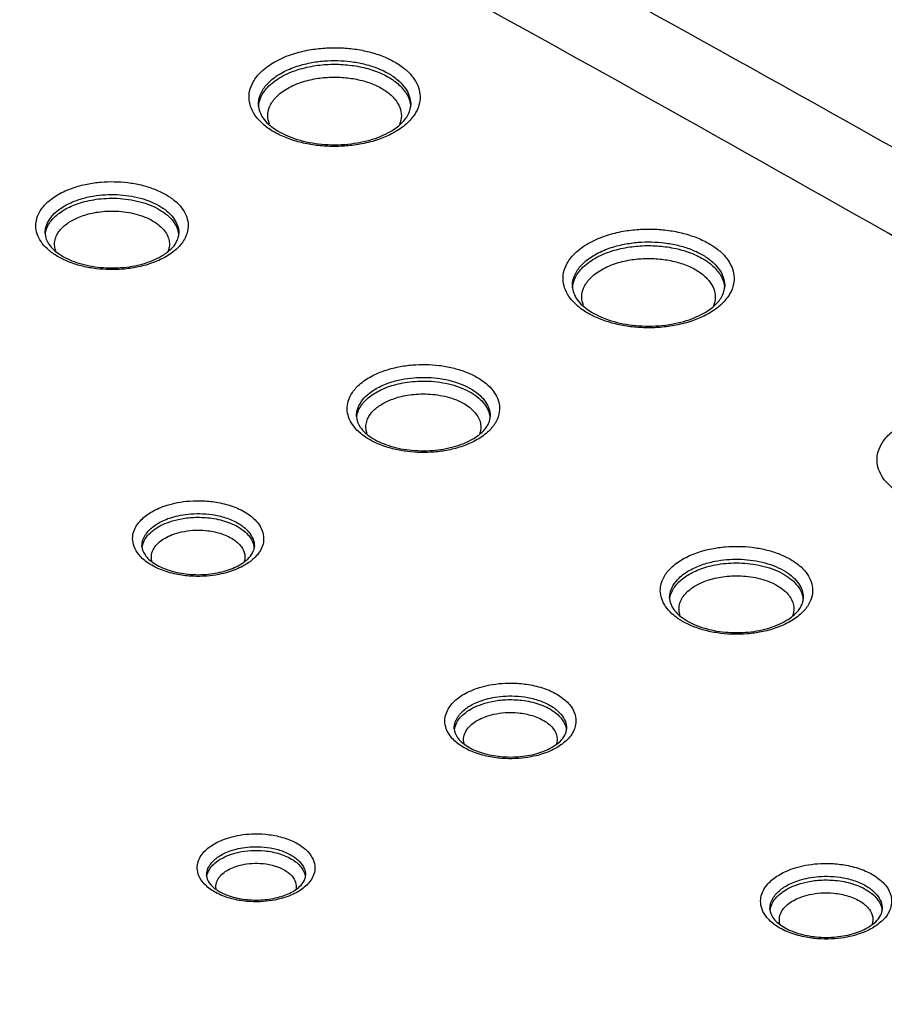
# Model space of a CAD drawing. Header units: inches. Extents: x 0 to 34, y 0 to 22.
# Tile 29 of 60: x 7.818 to 8.143, y 14.708 to 15.077. Entities that reach past the tile are written whole.
import ezdxf

# ---------------------------------------------------------------- set-up
doc = ezdxf.new("R2010")
doc.units = ezdxf.units.IN
doc.header["$LTSCALE"] = 1.87
doc.header["$MEASUREMENT"] = 0
doc.layers.get('0').update_dxf_attribs({"linetype": 'CONTINUOUS'})

msp = doc.modelspace()

# ---------------------------------------------------------------- linework, layer by layer
at = {"color": 7, "linetype": 'CONTINUOUS'}
for p, q in [((7.96513, 15.04528), (7.96513, 15.04526)), ((7.87808, 14.99706), (7.87808, 14.99704)), ((8.08298, 14.97723), (8.08298, 14.97721)), ((7.99496, 14.92845), (7.99496, 14.92843)), ((7.86425, 14.87966), (7.86425, 14.87966)), ((8.11248, 14.86021), (8.11248, 14.8602)), ((7.98145, 14.81124), (7.98145, 14.81124)), ((7.88849, 14.75614), (7.88849, 14.75616)), ((8.09996, 14.74357), (8.09996, 14.74357))]:
    msp.add_line(p, q, dxfattribs=at)
for points, knots in [([(7.51015, 15.36726), (7.64166, 15.30134), (7.90115, 15.16665), (8.1942, 15.00341), (8.35683, 14.90851), (8.39394, 14.88663)], [0, 0, 0, 0, 0.438607, 0.871562, 1, 1, 1, 1]), ([(8.94826, 14.50318), (8.83244, 14.58022), (8.59605, 14.73189), (8.23118, 14.94999), (7.85322, 15.16052), (7.595, 15.29453), (7.46388, 15.36024)], [0, 0, 0, 0, 0.243332, 0.491185, 0.743451, 1, 1, 1, 1]), ([(7.91385, 15.06137), (7.9158, 15.0625), (7.91987, 15.06429), (7.92607, 15.06591), (7.93203, 15.06672), (7.93774, 15.06688), (7.94337, 15.06648), (7.94892, 15.06548), (7.95421, 15.06387), (7.95896, 15.06169), (7.96291, 15.05902), (7.96591, 15.056), (7.96785, 15.05277), (7.96875, 15.04942), (7.96857, 15.0459), (7.96709, 15.04215), (7.96526, 15.0399), (7.9641, 15.03877)], [0, 0, 0, 0, 0.090245, 0.17714, 0.25632, 0.331187, 0.406028, 0.482315, 0.557099, 0.627432, 0.69124, 0.747566, 0.796717, 0.8408, 0.884909, 0.935578, 1, 1, 1, 1]), ([(7.91012, 15.03776), (7.90905, 15.03866), (7.90718, 15.04054), (7.90524, 15.04377), (7.90434, 15.04713), (7.90452, 15.05064), (7.90599, 15.05439), (7.90913, 15.05823), (7.91211, 15.06036), (7.91385, 15.06137)], [0, 0, 0, 0, 0.144524, 0.27064, 0.38375, 0.496926, 0.626938, 0.792234, 1, 1, 1, 1]), ([(7.91633, 15.05714), (7.91806, 15.05814), (7.92169, 15.05973), (7.92721, 15.06118), (7.93252, 15.0619), (7.93761, 15.06204), (7.94262, 15.06168), (7.94757, 15.0608), (7.95228, 15.05936), (7.95651, 15.05742), (7.96004, 15.05504), (7.9627, 15.05235), (7.96444, 15.04948), (7.96508, 15.04706), (7.96514, 15.04568), (7.96513, 15.04528)], [0, 0, 0, 0, 0.105105, 0.206282, 0.298475, 0.385656, 0.472816, 0.561669, 0.648774, 0.730694, 0.805015, 0.870621, 0.927868, 0.979207, 1, 1, 1, 1]), ([(7.91635, 15.05576), (7.9184, 15.05694), (7.92272, 15.05874), (7.92932, 15.06021), (7.93579, 15.06072), (7.9421, 15.06041), (7.94824, 15.0593), (7.95391, 15.05738), (7.95872, 15.05473), (7.96235, 15.0515), (7.96439, 15.04823), (7.96493, 15.04607), (7.96504, 15.04523)], [0, 0, 0, 0, 0.127451, 0.248972, 0.36284, 0.475216, 0.588227, 0.696951, 0.795892, 0.881936, 0.955043, 1, 1, 1, 1]), ([(8.4779, 14.23203), (8.37183, 14.27899), (8.16383, 14.37606), (7.86183, 14.5328), (7.57426, 14.6986), (7.30233, 14.8728), (7.12947, 14.99594), (7.04601, 15.05879)], [0, 0, 0, 0, 0.210022, 0.415482, 0.615893, 0.810844, 1, 1, 1, 1]), ([(7.90796, 15.04526), (7.90794, 15.04597), (7.90811, 15.04782), (7.90932, 15.05091), (7.91211, 15.05434), (7.91477, 15.05624), (7.91633, 15.05714)], [0, 0, 0, 0, 0.140491, 0.362524, 0.644867, 1, 1, 1, 1]), ([(7.90874, 15.04788), (7.90935, 15.04937), (7.9115, 15.05247), (7.91453, 15.05471), (7.91635, 15.05576)], [0, 0, 0, 0, 0.431996, 1, 1, 1, 1]), ([(7.91882, 15.05152), (7.92063, 15.05256), (7.92441, 15.05414), (7.93021, 15.05543), (7.93589, 15.05587), (7.94143, 15.0556), (7.94681, 15.05463), (7.95179, 15.05294), (7.95601, 15.05061), (7.95919, 15.04778), (7.96058, 15.04554), (7.96101, 15.04442)], [0, 0, 0, 0, 0.133463, 0.260707, 0.379971, 0.497695, 0.616057, 0.729883, 0.833437, 0.923479, 1, 1, 1, 1]), ([(7.91208, 15.03816), (7.91169, 15.03917), (7.91126, 15.04137), (7.91204, 15.04499), (7.91351, 15.04711), (7.91447, 15.04814)], [0, 0, 0, 0, 0.297368, 0.609768, 1, 1, 1, 1]), ([(6.98169, 15.0456), (7.0689, 14.97911), (7.24987, 14.84891), (7.53528, 14.66521), (7.81837, 14.50201), (8.00767, 14.40319), (8.09447, 14.35984)], [0, 0, 0, 0, 0.251347, 0.510697, 0.777633, 1, 1, 1, 1]), ([(7.96101, 15.04442), (7.9614, 15.04341), (7.96183, 15.04121), (7.96136, 15.039), (7.96093, 15.03796)], [0, 0, 0, 0, 0.487675, 1, 1, 1, 1]), ([(6.97612, 15.03765), (7.0634, 14.97109), (7.24454, 14.84078), (7.5302, 14.65692), (7.83308, 14.4823), (8.14808, 14.31964), (8.36399, 14.21969), (8.47221, 14.17219)], [0, 0, 0, 0, 0.190091, 0.38623, 0.588105, 0.79532, 1, 1, 1, 1]), ([(7.90965, 15.0405), (7.91085, 15.03873), (7.91454, 15.0356), (7.92175, 15.0323), (7.93066, 15.03042), (7.94028, 15.03022), (7.9467, 15.03129), (7.94976, 15.03216)], [0, 0, 0, 0, 0.146679, 0.332079, 0.548511, 0.778193, 1, 1, 1, 1]), ([(7.95309, 15.03239), (7.95104, 15.03168), (7.94702, 15.03063), (7.94106, 15.02983), (7.93535, 15.02966), (7.92972, 15.03007), (7.92417, 15.03106), (7.91888, 15.03267), (7.91413, 15.03486), (7.91134, 15.03673), (7.91012, 15.03776)], [0, 0, 0, 0, 0.144585, 0.276333, 0.400905, 0.525433, 0.652368, 0.776803, 0.893829, 1, 1, 1, 1]), ([(6.97611, 15.03639), (7.06336, 14.96985), (7.24448, 14.83956), (7.53015, 14.65569), (7.83307, 14.48105), (8.14794, 14.31846), (8.36368, 14.21857), (8.47173, 14.17115)], [0, 0, 0, 0, 0.190084, 0.3863, 0.588284, 0.795583, 1, 1, 1, 1]), ([(8.46812, 14.16334), (8.37486, 14.20425), (8.19158, 14.28841), (7.9242, 14.42301), (7.66761, 14.56446), (7.42235, 14.71248), (7.18892, 14.86674), (7.03966, 14.97488), (6.96722, 15.02994)], [0, 0, 0, 0, 0.175885, 0.348227, 0.516895, 0.681792, 0.842845, 1, 1, 1, 1]), ([(8.0989, 14.36839), (8.01156, 14.41209), (7.82651, 14.50888), (7.5519, 14.66722), (7.27889, 14.84211), (7.10534, 14.96574), (7.02155, 15.02884)], [0, 0, 0, 0, 0.23154, 0.495022, 0.751325, 1, 1, 1, 1]), ([(7.83278, 15.0117), (7.83449, 15.01269), (7.83806, 15.01427), (7.84351, 15.01572), (7.84878, 15.01645), (7.85388, 15.01661), (7.85893, 15.01627), (7.86392, 15.01539), (7.86867, 15.01395), (7.87293, 15.012), (7.87647, 15.00962), (7.87916, 15.00692), (7.8809, 15.00402), (7.88169, 15.00101), (7.88152, 14.99788), (7.88073, 14.99589), (7.88017, 14.99491)], [0, 0, 0, 0, 0.095112, 0.186466, 0.270496, 0.35078, 0.431461, 0.51361, 0.594019, 0.669566, 0.738078, 0.798563, 0.851384, 0.898759, 0.946027, 1, 1, 1, 1]), ([(7.83299, 14.98824), (7.83175, 14.98894), (7.82952, 14.99044), (7.82683, 14.99314), (7.82509, 14.99604), (7.8243, 14.99905), (7.82447, 15.00218), (7.8258, 15.00551), (7.82858, 15.00891), (7.83123, 15.0108), (7.83278, 15.0117)], [0, 0, 0, 0, 0.141223, 0.2659, 0.37478, 0.472432, 0.569866, 0.681119, 0.822034, 1, 1, 1, 1]), ([(7.83525, 15.00747), (7.83676, 15.00833), (7.83989, 15.00972), (7.84467, 15.01099), (7.8493, 15.01163), (7.85377, 15.01178), (7.8582, 15.01147), (7.86258, 15.0107), (7.86675, 15.00944), (7.87049, 15.00773), (7.8736, 15.00564), (7.87596, 15.00327), (7.87748, 15.00073), (7.87804, 14.9986), (7.87809, 14.9974), (7.87808, 14.99706)], [0, 0, 0, 0, 0.103724, 0.2033, 0.294883, 0.382398, 0.470363, 0.55994, 0.647619, 0.729993, 0.804695, 0.870642, 0.92823, 0.979878, 1, 1, 1, 1]), ([(7.82791, 14.99704), (7.82789, 14.99769), (7.82805, 14.99932), (7.82913, 15.00203), (7.83157, 15.00502), (7.83389, 15.00668), (7.83525, 15.00747)], [0, 0, 0, 0, 0.143813, 0.365258, 0.645756, 1, 1, 1, 1]), ([(7.83527, 15.00609), (7.83603, 15.00653), (7.8377, 15.00737), (7.84045, 15.00843), (7.8436, 15.00932), (7.84712, 15.00998), (7.85095, 15.01034), (7.85503, 15.01035), (7.85924, 15.00995), (7.8634, 15.0091), (7.86733, 15.00782), (7.87083, 15.00613), (7.87374, 15.00411), (7.87596, 15.00184), (7.87742, 14.99941), (7.87789, 14.9977), (7.87799, 14.99687)], [0, 0, 0, 0, 0.05371, 0.113879, 0.180682, 0.253898, 0.332857, 0.416515, 0.503497, 0.591211, 0.676373, 0.756035, 0.828316, 0.892504, 0.949126, 1, 1, 1, 1]), ([(7.82869, 14.99939), (7.829, 15.0001), (7.8298, 15.00146), (7.83137, 15.00326), (7.83322, 15.00481), (7.83458, 15.00568), (7.83527, 15.00609)], [0, 0, 0, 0, 0.244012, 0.493165, 0.746172, 1, 1, 1, 1]), ([(7.83775, 15.00185), (7.8384, 15.00223), (7.83983, 15.00295), (7.8422, 15.00387), (7.84491, 15.00464), (7.84794, 15.0052), (7.85124, 15.00551), (7.85475, 15.00551), (7.85837, 15.00517), (7.86195, 15.00445), (7.86533, 15.00334), (7.86834, 15.00189), (7.8701, 15.00067), (7.87087, 15.00001)], [0, 0, 0, 0, 0.064841, 0.137478, 0.218127, 0.306518, 0.401845, 0.502844, 0.607858, 0.713756, 0.81657, 0.912742, 1, 1, 1, 1]), ([(7.83186, 14.99059), (7.83168, 14.9911), (7.8314, 14.99229), (7.83143, 14.99419), (7.83202, 14.99613), (7.83304, 14.99787), (7.83439, 14.99942), (7.83545, 15.0003), (7.836, 15.00071)], [0, 0, 0, 0, 0.138728, 0.310062, 0.478518, 0.649053, 0.82318, 1, 1, 1, 1]), ([(7.82798, 14.99676), (7.828, 14.9969), (7.82812, 14.9978), (7.82839, 14.99868), (7.82869, 14.99939)], [0, 0, 0, 0, 0.156486, 1, 1, 1, 1]), ([(7.87274, 14.99805), (7.87322, 14.99741), (7.87401, 14.99611), (7.8746, 14.99398), (7.87456, 14.99205), (7.87425, 14.99089), (7.87406, 14.9904)], [0, 0, 0, 0, 0.294357, 0.558835, 0.807166, 1, 1, 1, 1]), ([(8.03171, 14.99333), (8.03365, 14.99445), (8.03772, 14.99624), (8.04392, 14.99787), (8.04988, 14.99867), (8.05559, 14.99883), (8.06122, 14.99843), (8.06677, 14.99743), (8.07206, 14.99582), (8.07681, 14.99364), (8.08077, 14.99097), (8.08376, 14.98796), (8.0857, 14.98473), (8.0866, 14.98137), (8.08642, 14.97786), (8.08495, 14.9741), (8.08311, 14.97185), (8.08195, 14.97073)], [0, 0, 0, 0, 0.090245, 0.17714, 0.25632, 0.331187, 0.406028, 0.482315, 0.557099, 0.627432, 0.69124, 0.747566, 0.796717, 0.8408, 0.884909, 0.935578, 1, 1, 1, 1]), ([(7.82934, 14.99302), (7.83038, 14.99149), (7.83361, 14.98875), (7.83993, 14.98586), (7.84779, 14.9842), (7.85629, 14.98402), (7.86196, 14.98496), (7.86467, 14.98573)], [0, 0, 0, 0, 0.144645, 0.329438, 0.546458, 0.777288, 1, 1, 1, 1]), ([(8.02797, 14.96971), (8.0269, 14.97061), (8.02503, 14.97249), (8.02309, 14.97572), (8.0222, 14.97908), (8.02237, 14.98259), (8.02385, 14.98635), (8.02698, 14.99019), (8.02996, 14.99232), (8.03171, 14.99333)], [0, 0, 0, 0, 0.144524, 0.27064, 0.38375, 0.496926, 0.626938, 0.792234, 1, 1, 1, 1]), ([(8.03418, 14.98909), (8.03592, 14.99009), (8.03954, 14.99169), (8.04506, 14.99313), (8.05037, 14.99385), (8.05546, 14.994), (8.06047, 14.99364), (8.06542, 14.99275), (8.07013, 14.99132), (8.07436, 14.98937), (8.07789, 14.987), (8.08056, 14.98431), (8.08229, 14.98143), (8.08293, 14.97901), (8.08299, 14.97763), (8.08298, 14.97723)], [0, 0, 0, 0, 0.105105, 0.206282, 0.298475, 0.385656, 0.472816, 0.561669, 0.648774, 0.730694, 0.805015, 0.870621, 0.927868, 0.979207, 1, 1, 1, 1]), ([(8.02581, 14.97721), (8.02579, 14.97793), (8.02596, 14.97978), (8.02718, 14.98287), (8.02997, 14.98629), (8.03262, 14.98819), (8.03418, 14.98909)], [0, 0, 0, 0, 0.140491, 0.362524, 0.644867, 1, 1, 1, 1]), ([(8.0342, 14.98771), (8.03625, 14.9889), (8.04057, 14.9907), (8.04717, 14.99216), (8.05364, 14.99267), (8.05996, 14.99236), (8.06609, 14.99125), (8.07176, 14.98933), (8.07657, 14.98668), (8.0802, 14.98346), (8.08224, 14.98018), (8.08279, 14.97802), (8.08289, 14.97719)], [0, 0, 0, 0, 0.127451, 0.248972, 0.36284, 0.475216, 0.588227, 0.696951, 0.795892, 0.881936, 0.955043, 1, 1, 1, 1]), ([(7.86231, 14.98442), (7.8606, 14.98408), (7.85721, 14.98361), (7.85211, 14.98345), (7.84706, 14.98379), (7.84207, 14.98467), (7.83732, 14.98611), (7.83436, 14.98746), (7.83299, 14.98824)], [0, 0, 0, 0, 0.173938, 0.340124, 0.50713, 0.677177, 0.84362, 1, 1, 1, 1]), ([(8.0266, 14.97983), (8.0272, 14.98132), (8.02935, 14.98443), (8.03238, 14.98666), (8.0342, 14.98771)], [0, 0, 0, 0, 0.431996, 1, 1, 1, 1]), ([(8.03668, 14.98348), (8.03848, 14.98452), (8.04226, 14.98609), (8.04806, 14.98738), (8.05374, 14.98783), (8.05928, 14.98756), (8.06467, 14.98658), (8.06964, 14.98489), (8.07386, 14.98256), (8.07704, 14.97974), (8.07844, 14.97749), (8.07886, 14.97637)], [0, 0, 0, 0, 0.133463, 0.260707, 0.379971, 0.497695, 0.616057, 0.729883, 0.833437, 0.923479, 1, 1, 1, 1]), ([(8.02993, 14.97012), (8.02954, 14.97112), (8.02911, 14.97333), (8.02989, 14.97694), (8.03136, 14.97906), (8.03232, 14.9801)], [0, 0, 0, 0, 0.297368, 0.609768, 1, 1, 1, 1]), ([(8.07886, 14.97637), (8.07925, 14.97537), (8.07968, 14.97316), (8.07921, 14.97096), (8.07878, 14.96991)], [0, 0, 0, 0, 0.487675, 1, 1, 1, 1]), ([(8.0275, 14.97246), (8.0287, 14.97069), (8.03239, 14.96756), (8.0396, 14.96426), (8.04851, 14.96237), (8.05813, 14.96217), (8.06455, 14.96324), (8.06761, 14.96411)], [0, 0, 0, 0, 0.146679, 0.332079, 0.548511, 0.778193, 1, 1, 1, 1]), ([(8.07094, 14.96435), (8.06889, 14.96364), (8.06487, 14.96258), (8.05891, 14.96178), (8.0532, 14.96162), (8.04757, 14.96202), (8.04202, 14.96302), (8.03673, 14.96463), (8.03198, 14.96681), (8.0292, 14.96869), (8.02797, 14.96971)], [0, 0, 0, 0, 0.144585, 0.276333, 0.400905, 0.525433, 0.652368, 0.776803, 0.893829, 1, 1, 1, 1]), ([(8.00339, 14.52745), (7.96661, 14.54682), (7.8332, 14.61848), (7.60931, 14.74758), (7.41602, 14.87138), (7.31714, 14.93869), (7.30669, 14.94584)], [0, 0, 0, 0, 0.153367, 0.558711, 0.95327, 1, 1, 1, 1]), ([(7.94965, 14.94309), (7.95137, 14.94408), (7.95494, 14.94566), (7.96038, 14.94711), (7.96566, 14.94784), (7.97075, 14.948), (7.9758, 14.94766), (7.98079, 14.94678), (7.98554, 14.94534), (7.9898, 14.94339), (7.99335, 14.94101), (7.99603, 14.93831), (7.99777, 14.93541), (7.99856, 14.9324), (7.99839, 14.92927), (7.9976, 14.92728), (7.99705, 14.9263)], [0, 0, 0, 0, 0.095112, 0.186466, 0.270496, 0.35078, 0.431461, 0.51361, 0.594019, 0.669566, 0.738078, 0.798563, 0.851384, 0.898759, 0.946027, 1, 1, 1, 1]), ([(7.94987, 14.91963), (7.94863, 14.92033), (7.94639, 14.92183), (7.94371, 14.92453), (7.94197, 14.92743), (7.94117, 14.93044), (7.94135, 14.93357), (7.94267, 14.9369), (7.94545, 14.9403), (7.9481, 14.94219), (7.94965, 14.94309)], [0, 0, 0, 0, 0.141223, 0.2659, 0.37478, 0.472432, 0.569866, 0.681119, 0.822034, 1, 1, 1, 1]), ([(7.95213, 14.93886), (7.95363, 14.93972), (7.95676, 14.94111), (7.96154, 14.94238), (7.96617, 14.94302), (7.97064, 14.94317), (7.97508, 14.94286), (7.97945, 14.94209), (7.98362, 14.94083), (7.98736, 14.93912), (7.99047, 14.93703), (7.99283, 14.93466), (7.99436, 14.93212), (7.99491, 14.92999), (7.99496, 14.92879), (7.99496, 14.92845)], [0, 0, 0, 0, 0.103724, 0.2033, 0.294883, 0.382398, 0.470363, 0.55994, 0.647619, 0.729993, 0.804695, 0.870642, 0.92823, 0.979878, 1, 1, 1, 1]), ([(7.95215, 14.93748), (7.95291, 14.93792), (7.95457, 14.93876), (7.95732, 14.93982), (7.96047, 14.94071), (7.96399, 14.94137), (7.96783, 14.94173), (7.97191, 14.94174), (7.97611, 14.94134), (7.98028, 14.94049), (7.98421, 14.93921), (7.98771, 14.93752), (7.99062, 14.9355), (7.99283, 14.93323), (7.99429, 14.9308), (7.99477, 14.92909), (7.99487, 14.92826)], [0, 0, 0, 0, 0.05371, 0.113879, 0.180682, 0.253898, 0.332857, 0.416515, 0.503497, 0.591211, 0.676373, 0.756035, 0.828316, 0.892504, 0.949126, 1, 1, 1, 1]), ([(7.94478, 14.92843), (7.94477, 14.92908), (7.94492, 14.93071), (7.946, 14.93342), (7.94844, 14.93641), (7.95076, 14.93807), (7.95213, 14.93886)], [0, 0, 0, 0, 0.143813, 0.365258, 0.645756, 1, 1, 1, 1]), ([(7.94557, 14.93078), (7.94588, 14.93149), (7.94667, 14.93285), (7.94825, 14.93465), (7.95009, 14.9362), (7.95145, 14.93707), (7.95215, 14.93748)], [0, 0, 0, 0, 0.244012, 0.493165, 0.746172, 1, 1, 1, 1]), ([(7.95462, 14.93324), (7.95528, 14.93362), (7.95671, 14.93434), (7.95908, 14.93526), (7.96178, 14.93603), (7.96481, 14.93659), (7.96811, 14.9369), (7.97162, 14.9369), (7.97524, 14.93656), (7.97883, 14.93584), (7.98221, 14.93473), (7.98522, 14.93328), (7.98698, 14.93206), (7.98775, 14.9314)], [0, 0, 0, 0, 0.064841, 0.137478, 0.218127, 0.306518, 0.401845, 0.502844, 0.607858, 0.713756, 0.81657, 0.912742, 1, 1, 1, 1]), ([(7.94486, 14.92815), (7.94487, 14.92829), (7.94499, 14.92919), (7.94526, 14.93007), (7.94557, 14.93078)], [0, 0, 0, 0, 0.156486, 1, 1, 1, 1]), ([(7.94873, 14.92198), (7.94855, 14.92249), (7.94827, 14.92368), (7.94831, 14.92558), (7.94889, 14.92752), (7.94991, 14.92926), (7.95127, 14.93081), (7.95232, 14.93169), (7.95288, 14.9321)], [0, 0, 0, 0, 0.138728, 0.310062, 0.478518, 0.649053, 0.82318, 1, 1, 1, 1]), ([(7.98961, 14.92944), (7.9901, 14.9288), (7.99088, 14.9275), (7.99147, 14.92537), (7.99143, 14.92344), (7.99112, 14.92228), (7.99093, 14.92179)], [0, 0, 0, 0, 0.294357, 0.558835, 0.807166, 1, 1, 1, 1]), ([(7.94621, 14.92441), (7.94726, 14.92288), (7.95048, 14.92014), (7.9568, 14.91725), (7.96466, 14.91559), (7.97316, 14.91541), (7.97883, 14.91635), (7.98154, 14.91712)], [0, 0, 0, 0, 0.144645, 0.329438, 0.546458, 0.777288, 1, 1, 1, 1]), ([(8.14583, 14.90166), (8.14475, 14.90257), (8.14288, 14.90445), (8.14094, 14.90768), (8.14005, 14.91103), (8.14022, 14.91455), (8.1417, 14.9183), (8.14483, 14.92214), (8.14781, 14.92427), (8.14956, 14.92528)], [0, 0, 0, 0, 0.144524, 0.27064, 0.38375, 0.496926, 0.626938, 0.792234, 1, 1, 1, 1]), ([(7.97918, 14.91581), (7.97747, 14.91547), (7.97408, 14.915), (7.96898, 14.91484), (7.96393, 14.91518), (7.95894, 14.91606), (7.95419, 14.9175), (7.95124, 14.91885), (7.94987, 14.91963)], [0, 0, 0, 0, 0.173938, 0.340124, 0.50713, 0.677177, 0.84362, 1, 1, 1, 1]), ([(7.86795, 14.89265), (7.8688, 14.89314), (7.87069, 14.89408), (7.87392, 14.89526), (7.87779, 14.89621), (7.88231, 14.8968), (7.88744, 14.89687), (7.89305, 14.89625), (7.89874, 14.89472), (7.90378, 14.89227), (7.90746, 14.88917), (7.9095, 14.88586), (7.9101, 14.88272), (7.90978, 14.88081), (7.90949, 14.87994)], [0, 0, 0, 0, 0.056294, 0.12234, 0.199195, 0.2873, 0.386234, 0.495893, 0.614063, 0.726179, 0.818633, 0.889508, 0.947568, 1, 1, 1, 1]), ([(7.87191, 14.87072), (7.8701, 14.87141), (7.8669, 14.87296), (7.86322, 14.87606), (7.86118, 14.87937), (7.86058, 14.88251), (7.86106, 14.8853), (7.86225, 14.88767), (7.8639, 14.88967), (7.86583, 14.89132), (7.86724, 14.89224), (7.86795, 14.89265)], [0, 0, 0, 0, 0.192202, 0.350699, 0.472203, 0.571737, 0.661623, 0.7481, 0.833379, 0.917566, 1, 1, 1, 1]), ([(7.87043, 14.88842), (7.87115, 14.88883), (7.87277, 14.88964), (7.87555, 14.89065), (7.87887, 14.89147), (7.88275, 14.89197), (7.88714, 14.89204), (7.89196, 14.8915), (7.89683, 14.89019), (7.90116, 14.88809), (7.90431, 14.88543), (7.90606, 14.88259), (7.90644, 14.88062), (7.90643, 14.87971), (7.90643, 14.87966)], [0, 0, 0, 0, 0.059197, 0.128653, 0.209481, 0.302139, 0.406182, 0.521488, 0.645681, 0.763491, 0.860706, 0.935259, 0.996323, 1, 1, 1, 1]), ([(7.87045, 14.88704), (7.87148, 14.88764), (7.8739, 14.88876), (7.87809, 14.88998), (7.8832, 14.89068), (7.88907, 14.89059), (7.89527, 14.88941), (7.90084, 14.88702), (7.9048, 14.88364), (7.9061, 14.88086), (7.9063, 14.87962)], [0, 0, 0, 0, 0.08799, 0.194679, 0.320878, 0.465696, 0.6257, 0.782286, 0.907658, 1, 1, 1, 1]), ([(7.86463, 14.8821), (7.86486, 14.88281), (7.86554, 14.88415), (7.86695, 14.88586), (7.86861, 14.88728), (7.86981, 14.88806), (7.87043, 14.88842)], [0, 0, 0, 0, 0.255583, 0.507613, 0.756402, 1, 1, 1, 1]), ([(7.86589, 14.8831), (7.86648, 14.88393), (7.8679, 14.88539), (7.86958, 14.88654), (7.87045, 14.88704)], [0, 0, 0, 0, 0.499692, 1, 1, 1, 1]), ([(7.87292, 14.8828), (7.87379, 14.8833), (7.8758, 14.88423), (7.8793, 14.88525), (7.88355, 14.88584), (7.88845, 14.88576), (7.89362, 14.88478), (7.89694, 14.88335), (7.89844, 14.88239)], [0, 0, 0, 0, 0.112539, 0.248992, 0.410411, 0.595636, 0.80004, 1, 1, 1, 1]), ([(7.86425, 14.87966), (7.86425, 14.87971), (7.86424, 14.88053), (7.86438, 14.88136), (7.86463, 14.8821)], [0, 0, 0, 0, 0.055924, 1, 1, 1, 1]), ([(7.86433, 14.87925), (7.86438, 14.87964), (7.86465, 14.88102), (7.8653, 14.88229), (7.86589, 14.8831)], [0, 0, 0, 0, 0.279381, 1, 1, 1, 1]), ([(7.86808, 14.87377), (7.86799, 14.87406), (7.8677, 14.8752), (7.86783, 14.87729), (7.86903, 14.8796), (7.8708, 14.88143), (7.87219, 14.88238), (7.87292, 14.8828)], [0, 0, 0, 0, 0.081608, 0.317957, 0.544574, 0.772153, 1, 1, 1, 1]), ([(7.90157, 14.8795), (7.90218, 14.87864), (7.90303, 14.87683), (7.90291, 14.87484), (7.90267, 14.87399)], [0, 0, 0, 0, 0.543701, 1, 1, 1, 1]), ([(7.90949, 14.87994), (7.90922, 14.87912), (7.90843, 14.87756), (7.90678, 14.87556), (7.90549, 14.87445), (7.90481, 14.87394)], [0, 0, 0, 0, 0.337874, 0.671071, 1, 1, 1, 1]), ([(8.06718, 14.87486), (8.06889, 14.87585), (8.07246, 14.87742), (8.07791, 14.87887), (8.08318, 14.8796), (8.08828, 14.87977), (8.09333, 14.87942), (8.09832, 14.87854), (8.10307, 14.87711), (8.10733, 14.87516), (8.11087, 14.87278), (8.11356, 14.87007), (8.1153, 14.86718), (8.11609, 14.86417), (8.11592, 14.86104), (8.11513, 14.85905), (8.11457, 14.85807)], [0, 0, 0, 0, 0.095112, 0.186466, 0.270496, 0.35078, 0.431461, 0.51361, 0.594019, 0.669566, 0.738078, 0.798563, 0.851384, 0.898759, 0.946027, 1, 1, 1, 1]), ([(7.90098, 14.87275), (7.90205, 14.87337), (7.90388, 14.87466), (7.90533, 14.8764), (7.90579, 14.87729)], [0, 0, 0, 0, 0.553557, 1, 1, 1, 1]), ([(8.06739, 14.85139), (8.06615, 14.85209), (8.06391, 14.8536), (8.06123, 14.8563), (8.05949, 14.85919), (8.0587, 14.8622), (8.05887, 14.86534), (8.0602, 14.86867), (8.06298, 14.87207), (8.06562, 14.87396), (8.06718, 14.87486)], [0, 0, 0, 0, 0.141223, 0.2659, 0.37478, 0.472432, 0.569866, 0.681119, 0.822034, 1, 1, 1, 1]), ([(8.06965, 14.87062), (8.07116, 14.87149), (8.07429, 14.87287), (8.07907, 14.87414), (8.0837, 14.87479), (8.08817, 14.87493), (8.0926, 14.87463), (8.09698, 14.87386), (8.10115, 14.8726), (8.10489, 14.87089), (8.108, 14.8688), (8.11035, 14.86642), (8.11188, 14.86388), (8.11244, 14.86176), (8.11249, 14.86055), (8.11248, 14.86021)], [0, 0, 0, 0, 0.103724, 0.2033, 0.294883, 0.382398, 0.470363, 0.55994, 0.647619, 0.729993, 0.804695, 0.870642, 0.92823, 0.979878, 1, 1, 1, 1]), ([(7.86868, 14.87338), (7.87032, 14.8723), (7.87425, 14.8705), (7.8809, 14.86909), (7.88812, 14.86893), (7.89294, 14.86973), (7.89525, 14.87039)], [0, 0, 0, 0, 0.214124, 0.467968, 0.738927, 1, 1, 1, 1]), ([(7.89306, 14.86914), (7.89157, 14.86885), (7.88837, 14.86843), (7.88324, 14.86836), (7.87763, 14.86898), (7.87382, 14.87), (7.87191, 14.87072)], [0, 0, 0, 0, 0.212368, 0.45084, 0.715161, 1, 1, 1, 1]), ([(7.90013, 14.87127), (7.89908, 14.87082), (7.89676, 14.86997), (7.89437, 14.86939), (7.89306, 14.86914)], [0, 0, 0, 0, 0.462179, 1, 1, 1, 1]), ([(8.06967, 14.86924), (8.07043, 14.86968), (8.0721, 14.87052), (8.07485, 14.87159), (8.078, 14.87248), (8.08152, 14.87314), (8.08535, 14.8735), (8.08943, 14.8735), (8.09364, 14.8731), (8.0978, 14.87226), (8.10173, 14.87098), (8.10523, 14.86929), (8.10814, 14.86727), (8.11036, 14.86499), (8.11182, 14.86257), (8.11229, 14.86085), (8.11239, 14.86003)], [0, 0, 0, 0, 0.05371, 0.113879, 0.180682, 0.253898, 0.332857, 0.416515, 0.503497, 0.591211, 0.676373, 0.756035, 0.828316, 0.892504, 0.949126, 1, 1, 1, 1]), ([(8.06231, 14.8602), (8.06229, 14.86084), (8.06245, 14.86248), (8.06352, 14.86519), (8.06597, 14.86817), (8.06829, 14.86983), (8.06965, 14.87062)], [0, 0, 0, 0, 0.143813, 0.365258, 0.645756, 1, 1, 1, 1]), ([(8.06309, 14.86254), (8.0634, 14.86326), (8.0642, 14.86462), (8.06577, 14.86641), (8.06762, 14.86796), (8.06897, 14.86884), (8.06967, 14.86924)], [0, 0, 0, 0, 0.244012, 0.493165, 0.746172, 1, 1, 1, 1]), ([(8.07215, 14.86501), (8.0728, 14.86539), (8.07423, 14.86611), (8.0766, 14.86703), (8.07931, 14.86779), (8.08234, 14.86836), (8.08564, 14.86867), (8.08915, 14.86867), (8.09277, 14.86833), (8.09635, 14.8676), (8.09973, 14.8665), (8.10274, 14.86505), (8.1045, 14.86382), (8.10527, 14.86316)], [0, 0, 0, 0, 0.064841, 0.137478, 0.218127, 0.306518, 0.401845, 0.502844, 0.607858, 0.713756, 0.81657, 0.912742, 1, 1, 1, 1]), ([(8.06626, 14.85375), (8.06608, 14.85426), (8.06579, 14.85545), (8.06583, 14.85735), (8.06642, 14.85928), (8.06744, 14.86103), (8.06879, 14.86257), (8.06985, 14.86346), (8.0704, 14.86387)], [0, 0, 0, 0, 0.138728, 0.310062, 0.478518, 0.649053, 0.82318, 1, 1, 1, 1]), ([(8.06238, 14.85991), (8.0624, 14.86006), (8.06252, 14.86096), (8.06278, 14.86184), (8.06309, 14.86254)], [0, 0, 0, 0, 0.156486, 1, 1, 1, 1]), ([(8.10714, 14.86121), (8.10762, 14.86057), (8.10841, 14.85926), (8.109, 14.85713), (8.10896, 14.8552), (8.10864, 14.85404), (8.10846, 14.85355)], [0, 0, 0, 0, 0.294357, 0.558835, 0.807166, 1, 1, 1, 1]), ([(8.06374, 14.85618), (8.06478, 14.85464), (8.06801, 14.85191), (8.07433, 14.84902), (8.08219, 14.84735), (8.09069, 14.84717), (8.09636, 14.84812), (8.09907, 14.84889)], [0, 0, 0, 0, 0.144645, 0.329438, 0.546458, 0.777288, 1, 1, 1, 1]), ([(8.09671, 14.84758), (8.095, 14.84724), (8.09161, 14.84677), (8.08651, 14.8466), (8.08146, 14.84695), (8.07647, 14.84783), (8.07172, 14.84926), (8.06876, 14.85062), (8.06739, 14.85139)], [0, 0, 0, 0, 0.173938, 0.340124, 0.50713, 0.677177, 0.84362, 1, 1, 1, 1]), ([(7.98515, 14.82423), (7.98599, 14.82472), (7.98789, 14.82566), (7.99112, 14.82684), (7.99499, 14.82779), (7.99951, 14.82838), (8.00464, 14.82845), (8.01025, 14.82783), (8.01594, 14.8263), (8.02098, 14.82385), (8.02466, 14.82075), (8.0267, 14.81743), (8.0273, 14.8143), (8.02698, 14.81238), (8.02669, 14.81152)], [0, 0, 0, 0, 0.056294, 0.12234, 0.199195, 0.2873, 0.386234, 0.495893, 0.614063, 0.726179, 0.818633, 0.889508, 0.947568, 1, 1, 1, 1]), ([(7.98911, 14.8023), (7.9873, 14.80298), (7.9841, 14.80454), (7.98042, 14.80764), (7.97838, 14.81095), (7.97778, 14.81409), (7.97826, 14.81688), (7.97945, 14.81925), (7.9811, 14.82125), (7.98303, 14.8229), (7.98444, 14.82382), (7.98515, 14.82423)], [0, 0, 0, 0, 0.192202, 0.350699, 0.472203, 0.571737, 0.661623, 0.7481, 0.833379, 0.917566, 1, 1, 1, 1]), ([(7.98763, 14.82), (7.98835, 14.82041), (7.98997, 14.82122), (7.99275, 14.82223), (7.99607, 14.82304), (7.99995, 14.82355), (8.00434, 14.82362), (8.00916, 14.82308), (8.01403, 14.82177), (8.01835, 14.81967), (8.02151, 14.81701), (8.02326, 14.81417), (8.02364, 14.8122), (8.02363, 14.81129), (8.02363, 14.81124)], [0, 0, 0, 0, 0.059197, 0.128653, 0.209481, 0.302139, 0.406182, 0.521488, 0.645681, 0.763491, 0.860706, 0.935259, 0.996323, 1, 1, 1, 1]), ([(7.98183, 14.81368), (7.98206, 14.81439), (7.98274, 14.81572), (7.98415, 14.81744), (7.98581, 14.81885), (7.98701, 14.81964), (7.98763, 14.82)], [0, 0, 0, 0, 0.255583, 0.507613, 0.756402, 1, 1, 1, 1]), ([(7.98765, 14.81862), (7.98868, 14.81922), (7.99109, 14.82033), (7.99529, 14.82156), (8.00039, 14.82226), (8.00627, 14.82217), (8.01247, 14.82099), (8.01804, 14.8186), (8.022, 14.81522), (8.0233, 14.81244), (8.0235, 14.8112)], [0, 0, 0, 0, 0.08799, 0.194679, 0.320878, 0.465696, 0.6257, 0.782286, 0.907658, 1, 1, 1, 1]), ([(7.98309, 14.81468), (7.98368, 14.81551), (7.9851, 14.81697), (7.98678, 14.81811), (7.98765, 14.81862)], [0, 0, 0, 0, 0.499692, 1, 1, 1, 1]), ([(7.99012, 14.81438), (7.99099, 14.81488), (7.993, 14.81581), (7.9965, 14.81683), (8.00075, 14.81742), (8.00565, 14.81734), (8.01082, 14.81636), (8.01414, 14.81493), (8.01564, 14.81397)], [0, 0, 0, 0, 0.112539, 0.248992, 0.410411, 0.595636, 0.80004, 1, 1, 1, 1]), ([(7.98145, 14.81124), (7.98145, 14.81129), (7.98144, 14.81211), (7.98158, 14.81294), (7.98183, 14.81368)], [0, 0, 0, 0, 0.055924, 1, 1, 1, 1]), ([(7.98153, 14.81083), (7.98158, 14.81122), (7.98185, 14.8126), (7.9825, 14.81386), (7.98309, 14.81468)], [0, 0, 0, 0, 0.279381, 1, 1, 1, 1]), ([(7.98528, 14.80535), (7.98519, 14.80563), (7.9849, 14.80678), (7.98503, 14.80887), (7.98623, 14.81118), (7.988, 14.81301), (7.98939, 14.81396), (7.99012, 14.81438)], [0, 0, 0, 0, 0.081608, 0.317957, 0.544574, 0.772153, 1, 1, 1, 1]), ([(8.01818, 14.80433), (8.01925, 14.80494), (8.02108, 14.80624), (8.02253, 14.80798), (8.02299, 14.80887)], [0, 0, 0, 0, 0.553557, 1, 1, 1, 1]), ([(8.01877, 14.81108), (8.01938, 14.81022), (8.02023, 14.80841), (8.02011, 14.80642), (8.01987, 14.80557)], [0, 0, 0, 0, 0.543701, 1, 1, 1, 1]), ([(8.02669, 14.81152), (8.02642, 14.81069), (8.02563, 14.80913), (8.02398, 14.80714), (8.02268, 14.80603), (8.02201, 14.80552)], [0, 0, 0, 0, 0.337874, 0.671071, 1, 1, 1, 1]), ([(7.98588, 14.80496), (7.98752, 14.80388), (7.99145, 14.80208), (7.9981, 14.80067), (8.00532, 14.80051), (8.01014, 14.80131), (8.01245, 14.80197)], [0, 0, 0, 0, 0.214124, 0.467968, 0.738927, 1, 1, 1, 1]), ([(8.01026, 14.80071), (8.00877, 14.80043), (8.00557, 14.80001), (8.00044, 14.79993), (7.99483, 14.80056), (7.99102, 14.80158), (7.98911, 14.8023)], [0, 0, 0, 0, 0.212368, 0.45084, 0.715161, 1, 1, 1, 1]), ([(8.01733, 14.80285), (8.01628, 14.8024), (8.01396, 14.80155), (8.01157, 14.80096), (8.01026, 14.80071)], [0, 0, 0, 0, 0.462179, 1, 1, 1, 1]), ([(7.89146, 14.76809), (7.89229, 14.76857), (7.89415, 14.76949), (7.89736, 14.7706), (7.90123, 14.77146), (7.90573, 14.77191), (7.91084, 14.77177), (7.91627, 14.77085), (7.92146, 14.76899), (7.92562, 14.76632), (7.92824, 14.76321), (7.92929, 14.76011), (7.92917, 14.75817), (7.92896, 14.75731)], [0, 0, 0, 0, 0.062289, 0.135968, 0.222172, 0.320928, 0.432185, 0.555667, 0.681008, 0.790653, 0.87593, 0.942337, 1, 1, 1, 1]), ([(7.89796, 14.74746), (7.8961, 14.74795), (7.89271, 14.74916), (7.88855, 14.75184), (7.88593, 14.75495), (7.88487, 14.75805), (7.88505, 14.76083), (7.88606, 14.7632), (7.88758, 14.76518), (7.88941, 14.7668), (7.89077, 14.76769), (7.89146, 14.76809)], [0, 0, 0, 0, 0.190201, 0.356585, 0.485991, 0.586761, 0.674263, 0.757401, 0.839305, 0.920408, 1, 1, 1, 1]), ([(7.88947, 14.75971), (7.88982, 14.76031), (7.89067, 14.76141), (7.89221, 14.76277), (7.89335, 14.76352), (7.89394, 14.76386)], [0, 0, 0, 0, 0.337606, 0.671916, 1, 1, 1, 1]), ([(7.89394, 14.76386), (7.89463, 14.76426), (7.8962, 14.76503), (7.8989, 14.76597), (7.90215, 14.76669), (7.90594, 14.76707), (7.91024, 14.76695), (7.91481, 14.76617), (7.91918, 14.76461), (7.92268, 14.76236), (7.92489, 14.75974), (7.92562, 14.75757), (7.92568, 14.75642), (7.92567, 14.75614)], [0, 0, 0, 0, 0.064549, 0.140898, 0.230224, 0.332547, 0.447804, 0.575812, 0.705883, 0.819645, 0.90802, 0.976805, 1, 1, 1, 1]), ([(7.89396, 14.76248), (7.89489, 14.76302), (7.89705, 14.76402), (7.9008, 14.76509), (7.90533, 14.7657), (7.91052, 14.76559), (7.91595, 14.76453), (7.92079, 14.76242), (7.92422, 14.75948), (7.92536, 14.75707), (7.92555, 14.75598)], [0, 0, 0, 0, 0.089738, 0.198086, 0.325394, 0.470871, 0.630412, 0.784607, 0.908208, 1, 1, 1, 1]), ([(7.88991, 14.75897), (7.89043, 14.7597), (7.89169, 14.76101), (7.89318, 14.76203), (7.89396, 14.76248)], [0, 0, 0, 0, 0.498178, 1, 1, 1, 1]), ([(7.89643, 14.75824), (7.89719, 14.75868), (7.89894, 14.75949), (7.90199, 14.76036), (7.90567, 14.76085), (7.90988, 14.76077), (7.9128, 14.7602), (7.91428, 14.75973)], [0, 0, 0, 0, 0.142413, 0.314355, 0.516399, 0.747242, 1, 1, 1, 1]), ([(8.10366, 14.75656), (8.1045, 14.75705), (8.10639, 14.75799), (8.10962, 14.75917), (8.1135, 14.76012), (8.11802, 14.76071), (8.12314, 14.76078), (8.12876, 14.76016), (8.13444, 14.75863), (8.13948, 14.75618), (8.14316, 14.75308), (8.14521, 14.74976), (8.1458, 14.74663), (8.14548, 14.74471), (8.14519, 14.74385)], [0, 0, 0, 0, 0.056294, 0.12234, 0.199195, 0.2873, 0.386234, 0.495893, 0.614063, 0.726179, 0.818633, 0.889508, 0.947568, 1, 1, 1, 1]), ([(7.88849, 14.75616), (7.88849, 14.7567), (7.88863, 14.75794), (7.88912, 14.7591), (7.88947, 14.75971)], [0, 0, 0, 0, 0.430925, 1, 1, 1, 1]), ([(7.88858, 14.75573), (7.88862, 14.75602), (7.88885, 14.75718), (7.8894, 14.75825), (7.88991, 14.75897)], [0, 0, 0, 0, 0.244358, 1, 1, 1, 1]), ([(7.89219, 14.75081), (7.89215, 14.75094), (7.89196, 14.75181), (7.89205, 14.75347), (7.89307, 14.75547), (7.89459, 14.75705), (7.8958, 14.75788), (7.89643, 14.75824)], [0, 0, 0, 0, 0.045219, 0.28919, 0.524027, 0.761153, 1, 1, 1, 1]), ([(7.91835, 14.75787), (7.91936, 14.75721), (7.92098, 14.75582), (7.92221, 14.75323), (7.92216, 14.75162), (7.92201, 14.75097)], [0, 0, 0, 0, 0.434745, 0.757976, 1, 1, 1, 1]), ([(7.92896, 14.75731), (7.92876, 14.7565), (7.92811, 14.75495), (7.92658, 14.75297), (7.92535, 14.75188), (7.9247, 14.75138)], [0, 0, 0, 0, 0.337759, 0.670506, 1, 1, 1, 1]), ([(8.10761, 14.73463), (8.1058, 14.73531), (8.1026, 14.73687), (8.09893, 14.73997), (8.09688, 14.74328), (8.09628, 14.74642), (8.09676, 14.74921), (8.09795, 14.75158), (8.0996, 14.75358), (8.10153, 14.75523), (8.10294, 14.75615), (8.10366, 14.75656)], [0, 0, 0, 0, 0.192202, 0.350699, 0.472203, 0.571737, 0.661623, 0.7481, 0.833379, 0.917566, 1, 1, 1, 1]), ([(7.92095, 14.75023), (7.92189, 14.75077), (7.92348, 14.7519), (7.92474, 14.7534), (7.92513, 14.75417)], [0, 0, 0, 0, 0.55796, 1, 1, 1, 1]), ([(8.10613, 14.75233), (8.10685, 14.75274), (8.10848, 14.75355), (8.11125, 14.75456), (8.11457, 14.75537), (8.11845, 14.75588), (8.12285, 14.75595), (8.12766, 14.75541), (8.13253, 14.7541), (8.13686, 14.752), (8.14001, 14.74934), (8.14177, 14.7465), (8.14214, 14.74453), (8.14213, 14.74362), (8.14213, 14.74357)], [0, 0, 0, 0, 0.059197, 0.128653, 0.209481, 0.302139, 0.406182, 0.521488, 0.645681, 0.763491, 0.860706, 0.935259, 0.996323, 1, 1, 1, 1]), ([(8.10615, 14.75095), (8.10719, 14.75155), (8.1096, 14.75266), (8.1138, 14.75389), (8.1189, 14.75459), (8.12478, 14.7545), (8.13097, 14.75332), (8.13655, 14.75093), (8.1405, 14.74755), (8.1418, 14.74477), (8.14201, 14.74353)], [0, 0, 0, 0, 0.08799, 0.194679, 0.320878, 0.465696, 0.6257, 0.782286, 0.907658, 1, 1, 1, 1]), ([(7.89272, 14.75053), (7.89405, 14.74971), (7.89738, 14.74821), (7.90312, 14.74699), (7.9074, 14.7469), (7.90961, 14.74706)], [0, 0, 0, 0, 0.267897, 0.621452, 1, 1, 1, 1]), ([(7.92015, 14.74879), (7.91911, 14.74835), (7.9168, 14.74755), (7.91441, 14.74702), (7.91311, 14.74681)], [0, 0, 0, 0, 0.460829, 1, 1, 1, 1]), ([(8.10033, 14.74601), (8.10057, 14.74672), (8.10124, 14.74805), (8.10265, 14.74977), (8.10431, 14.75118), (8.10552, 14.75197), (8.10613, 14.75233)], [0, 0, 0, 0, 0.255583, 0.507613, 0.756402, 1, 1, 1, 1]), ([(8.10159, 14.74701), (8.10218, 14.74784), (8.1036, 14.7493), (8.10528, 14.75044), (8.10615, 14.75095)], [0, 0, 0, 0, 0.499692, 1, 1, 1, 1]), ([(8.10863, 14.74671), (8.10949, 14.74721), (8.1115, 14.74814), (8.115, 14.74916), (8.11926, 14.74975), (8.12416, 14.74967), (8.12932, 14.74869), (8.13264, 14.74726), (8.13414, 14.7463)], [0, 0, 0, 0, 0.112539, 0.248992, 0.410411, 0.595636, 0.80004, 1, 1, 1, 1]), ([(7.91311, 14.74681), (7.91163, 14.74656), (7.90843, 14.74625), (7.90333, 14.74638), (7.89978, 14.74698), (7.89796, 14.74746)], [0, 0, 0, 0, 0.296124, 0.629731, 1, 1, 1, 1]), ([(8.09996, 14.74357), (8.09996, 14.74362), (8.09995, 14.74444), (8.10009, 14.74527), (8.10033, 14.74601)], [0, 0, 0, 0, 0.055924, 1, 1, 1, 1]), ([(8.10003, 14.74316), (8.10008, 14.74355), (8.10035, 14.74493), (8.10101, 14.74619), (8.10159, 14.74701)], [0, 0, 0, 0, 0.279381, 1, 1, 1, 1]), ([(8.10378, 14.73768), (8.10369, 14.73796), (8.1034, 14.73911), (8.10353, 14.7412), (8.10473, 14.74351), (8.1065, 14.74534), (8.1079, 14.74629), (8.10863, 14.74671)], [0, 0, 0, 0, 0.081608, 0.317957, 0.544574, 0.772153, 1, 1, 1, 1]), ([(8.13728, 14.74341), (8.13789, 14.74255), (8.13873, 14.74074), (8.13861, 14.73875), (8.13837, 14.7379)], [0, 0, 0, 0, 0.543701, 1, 1, 1, 1]), ([(8.14519, 14.74385), (8.14492, 14.74303), (8.14414, 14.74146), (8.14249, 14.73947), (8.14119, 14.73836), (8.14051, 14.73785)], [0, 0, 0, 0, 0.337874, 0.671071, 1, 1, 1, 1]), ([(8.13668, 14.73666), (8.13775, 14.73727), (8.13958, 14.73857), (8.14103, 14.74031), (8.14149, 14.7412)], [0, 0, 0, 0, 0.553557, 1, 1, 1, 1]), ([(8.10439, 14.73729), (8.10603, 14.73621), (8.10995, 14.73441), (8.1166, 14.733), (8.12382, 14.73284), (8.12865, 14.73364), (8.13095, 14.7343)], [0, 0, 0, 0, 0.214124, 0.467968, 0.738927, 1, 1, 1, 1]), ([(8.12877, 14.73305), (8.12727, 14.73276), (8.12407, 14.73234), (8.11895, 14.73226), (8.11333, 14.73289), (8.10952, 14.73391), (8.10761, 14.73463)], [0, 0, 0, 0, 0.212368, 0.45084, 0.715161, 1, 1, 1, 1]), ([(8.13583, 14.73518), (8.13478, 14.73473), (8.13247, 14.73388), (8.13007, 14.73329), (8.12877, 14.73305)], [0, 0, 0, 0, 0.462179, 1, 1, 1, 1])]:
    msp.add_open_spline(points, degree=3, knots=knots, dxfattribs=at)
for points in [[(7.91447, 15.04814), (7.91573, 15.0495), (7.91723, 15.0506), (7.91882, 15.05152)], [(7.90796, 15.04526), (7.90799, 15.04358), (7.90868, 15.04192), (7.90965, 15.0405)], [(7.90801, 15.04474), (7.90808, 15.04581), (7.90834, 15.04688), (7.90874, 15.04788)], [(7.96498, 15.04396), (7.96507, 15.04439), (7.96512, 15.04483), (7.96513, 15.04526)], [(7.96504, 15.04523), (7.96506, 15.04504), (7.96508, 15.04485), (7.96509, 15.04467)], [(7.96159, 15.03836), (7.96261, 15.03933), (7.96352, 15.04044), (7.96417, 15.0417)], [(7.96417, 15.0417), (7.96454, 15.04242), (7.96482, 15.04318), (7.96498, 15.04396)], [(7.95748, 15.03534), (7.95895, 15.03619), (7.96035, 15.03718), (7.96159, 15.03836)], [(7.9641, 15.03877), (7.96264, 15.03737), (7.96098, 15.03618), (7.95923, 15.03517)], [(7.94976, 15.03216), (7.95245, 15.03292), (7.95507, 15.03395), (7.95748, 15.03534)], [(7.9579, 15.03444), (7.95635, 15.03364), (7.95473, 15.03297), (7.95309, 15.03239)], [(7.95923, 15.03517), (7.9588, 15.03492), (7.95835, 15.03467), (7.9579, 15.03444)], [(7.836, 15.00071), (7.83656, 15.00113), (7.83715, 15.0015), (7.83775, 15.00185)], [(7.87087, 15.00001), (7.87156, 14.99942), (7.87219, 14.99877), (7.87274, 14.99805)], [(7.82791, 14.99704), (7.82794, 14.99562), (7.82852, 14.99422), (7.82934, 14.99302)], [(7.8779, 14.99572), (7.87801, 14.99616), (7.87807, 14.9966), (7.87808, 14.99704)], [(7.87504, 14.99116), (7.87592, 14.992), (7.87671, 14.99295), (7.87727, 14.99404)], [(7.87727, 14.99404), (7.87754, 14.99457), (7.87776, 14.99514), (7.8779, 14.99572)], [(7.88017, 14.99491), (7.87947, 14.99367), (7.87856, 14.99255), (7.87754, 14.99156)], [(7.87146, 14.98853), (7.87274, 14.98927), (7.87396, 14.99013), (7.87504, 14.99116)], [(7.87754, 14.99156), (7.87624, 14.99031), (7.87476, 14.98926), (7.87321, 14.98836)], [(7.86781, 14.98591), (7.86601, 14.98528), (7.86417, 14.98479), (7.86231, 14.98442)], [(7.86467, 14.98573), (7.86703, 14.9864), (7.86934, 14.98731), (7.87146, 14.98853)], [(7.87321, 14.98836), (7.8715, 14.98737), (7.86968, 14.98657), (7.86781, 14.98591)], [(8.03232, 14.9801), (8.03358, 14.98145), (8.03508, 14.98256), (8.03668, 14.98348)], [(8.02586, 14.97669), (8.02593, 14.97777), (8.02619, 14.97883), (8.0266, 14.97983)], [(8.02581, 14.97721), (8.02584, 14.97553), (8.02653, 14.97387), (8.0275, 14.97246)], [(8.08203, 14.97366), (8.08239, 14.97437), (8.08267, 14.97514), (8.08283, 14.97592)], [(8.08283, 14.97592), (8.08292, 14.97635), (8.08297, 14.97678), (8.08298, 14.97721)], [(8.08289, 14.97719), (8.08291, 14.977), (8.08293, 14.97681), (8.08294, 14.97662)], [(8.08195, 14.97073), (8.08049, 14.96932), (8.07883, 14.96813), (8.07709, 14.96712)], [(8.07944, 14.97031), (8.08046, 14.97129), (8.08138, 14.97239), (8.08203, 14.97366)], [(8.06761, 14.96411), (8.0703, 14.96488), (8.07292, 14.9659), (8.07534, 14.9673)], [(8.07534, 14.9673), (8.07681, 14.96815), (8.0782, 14.96914), (8.07944, 14.97031)], [(8.07709, 14.96712), (8.07665, 14.96687), (8.0762, 14.96663), (8.07575, 14.9664)], [(8.07575, 14.9664), (8.0742, 14.9656), (8.07258, 14.96492), (8.07094, 14.96435)], [(7.95288, 14.9321), (7.95344, 14.93252), (7.95402, 14.93289), (7.95462, 14.93324)], [(7.98775, 14.9314), (7.98843, 14.93081), (7.98907, 14.93016), (7.98961, 14.92944)], [(7.94478, 14.92843), (7.94481, 14.92701), (7.9454, 14.92561), (7.94621, 14.92441)], [(7.99414, 14.92543), (7.99442, 14.92596), (7.99464, 14.92653), (7.99478, 14.92711)], [(7.99705, 14.9263), (7.99635, 14.92506), (7.99543, 14.92394), (7.99441, 14.92295)], [(7.99478, 14.92711), (7.99488, 14.92755), (7.99495, 14.92799), (7.99496, 14.92843)], [(7.98833, 14.91992), (7.98961, 14.92066), (7.99083, 14.92152), (7.99191, 14.92255)], [(7.99441, 14.92295), (7.99311, 14.9217), (7.99164, 14.92065), (7.99008, 14.91975)], [(7.99191, 14.92255), (7.9928, 14.92339), (7.99358, 14.92434), (7.99414, 14.92543)], [(7.98154, 14.91712), (7.98391, 14.91779), (7.98621, 14.9187), (7.98833, 14.91992)], [(7.99008, 14.91975), (7.98837, 14.91876), (7.98655, 14.91796), (7.98468, 14.9173)], [(7.98468, 14.9173), (7.98289, 14.91667), (7.98105, 14.91618), (7.97918, 14.91581)], [(7.89844, 14.88239), (7.89964, 14.88161), (7.90074, 14.88067), (7.90157, 14.8795)], [(7.86425, 14.87966), (7.86428, 14.87853), (7.86475, 14.87742), (7.86539, 14.87647)], [(7.90579, 14.87729), (7.90596, 14.87764), (7.90611, 14.878), (7.90622, 14.87837)], [(7.90622, 14.87837), (7.90635, 14.87879), (7.90642, 14.87922), (7.90643, 14.87966)], [(7.9063, 14.87962), (7.90632, 14.87951), (7.90634, 14.8794), (7.90635, 14.87929)], [(7.86539, 14.87647), (7.86625, 14.87521), (7.86742, 14.87422), (7.86868, 14.87338)], [(7.89525, 14.87039), (7.89724, 14.87095), (7.89919, 14.87172), (7.90098, 14.87275)], [(7.90273, 14.87258), (7.90189, 14.87209), (7.90102, 14.87166), (7.90013, 14.87127)], [(7.90481, 14.87394), (7.90414, 14.87344), (7.90345, 14.87299), (7.90273, 14.87258)], [(8.0704, 14.86387), (8.07096, 14.86428), (8.07155, 14.86466), (8.07215, 14.86501)], [(8.06231, 14.8602), (8.06234, 14.85878), (8.06292, 14.85737), (8.06374, 14.85618)], [(8.10527, 14.86316), (8.10596, 14.86257), (8.10659, 14.86192), (8.10714, 14.86121)], [(8.1123, 14.85888), (8.11241, 14.85931), (8.11247, 14.85976), (8.11248, 14.8602)], [(8.10944, 14.85431), (8.11032, 14.85515), (8.11111, 14.8561), (8.11167, 14.8572)], [(8.11167, 14.8572), (8.11194, 14.85773), (8.11216, 14.8583), (8.1123, 14.85888)], [(8.11457, 14.85807), (8.11387, 14.85682), (8.11296, 14.85571), (8.11193, 14.85472)], [(8.10586, 14.85169), (8.10714, 14.85243), (8.10836, 14.85329), (8.10944, 14.85431)], [(8.11193, 14.85472), (8.11064, 14.85347), (8.10916, 14.85241), (8.10761, 14.85151)], [(8.10221, 14.84907), (8.10041, 14.84844), (8.09857, 14.84795), (8.09671, 14.84758)], [(8.09907, 14.84889), (8.10143, 14.84956), (8.10374, 14.85046), (8.10586, 14.85169)], [(8.10761, 14.85151), (8.1059, 14.85053), (8.10408, 14.84972), (8.10221, 14.84907)], [(8.01564, 14.81397), (8.01684, 14.81319), (8.01794, 14.81225), (8.01877, 14.81108)], [(7.98145, 14.81124), (7.98148, 14.81011), (7.98195, 14.809), (7.98259, 14.80805)], [(7.98259, 14.80805), (7.98345, 14.80678), (7.98462, 14.8058), (7.98588, 14.80496)], [(8.02299, 14.80887), (8.02316, 14.80921), (8.02331, 14.80957), (8.02342, 14.80994)], [(8.02342, 14.80994), (8.02354, 14.81037), (8.02362, 14.8108), (8.02363, 14.81124)], [(8.0235, 14.8112), (8.02352, 14.81109), (8.02354, 14.81098), (8.02355, 14.81086)], [(8.01245, 14.80197), (8.01444, 14.80253), (8.01639, 14.80329), (8.01818, 14.80433)], [(8.01993, 14.80415), (8.01909, 14.80367), (8.01822, 14.80324), (8.01733, 14.80285)], [(8.02201, 14.80552), (8.02134, 14.80502), (8.02065, 14.80457), (8.01993, 14.80415)], [(7.88849, 14.75614), (7.88851, 14.7552), (7.88891, 14.75427), (7.88945, 14.75348)], [(7.91428, 14.75973), (7.9157, 14.75929), (7.91709, 14.75868), (7.91835, 14.75787)], [(7.92543, 14.75485), (7.92557, 14.75526), (7.92566, 14.7557), (7.92567, 14.75614)], [(7.88945, 14.75348), (7.89019, 14.75238), (7.89121, 14.75152), (7.8923, 14.7508)], [(7.92513, 14.75417), (7.92525, 14.75439), (7.92534, 14.75462), (7.92543, 14.75485)], [(7.92555, 14.75598), (7.92556, 14.75591), (7.92557, 14.75583), (7.92558, 14.75576)], [(7.8923, 14.7508), (7.89244, 14.75071), (7.89258, 14.75062), (7.89272, 14.75053)], [(7.91588, 14.74814), (7.91765, 14.74864), (7.91937, 14.74932), (7.92095, 14.75023)], [(7.9227, 14.75006), (7.92188, 14.74958), (7.92102, 14.74916), (7.92015, 14.74879)], [(7.9247, 14.75138), (7.92407, 14.7509), (7.92339, 14.75046), (7.9227, 14.75006)], [(7.90961, 14.74706), (7.91173, 14.74721), (7.91383, 14.74756), (7.91588, 14.74814)], [(8.13414, 14.7463), (8.13534, 14.74552), (8.13645, 14.74458), (8.13728, 14.74341)], [(8.09996, 14.74357), (8.09998, 14.74244), (8.10045, 14.74133), (8.10109, 14.74038)], [(8.14149, 14.7412), (8.14167, 14.74154), (8.14181, 14.7419), (8.14192, 14.74227)], [(8.14192, 14.74227), (8.14205, 14.7427), (8.14212, 14.74313), (8.14213, 14.74357)], [(8.14201, 14.74353), (8.14202, 14.74342), (8.14204, 14.74331), (8.14205, 14.7432)], [(8.10109, 14.74038), (8.10195, 14.73911), (8.10312, 14.73813), (8.10439, 14.73729)], [(8.14051, 14.73785), (8.13984, 14.73735), (8.13915, 14.7369), (8.13843, 14.73648)], [(8.13095, 14.7343), (8.13294, 14.73486), (8.13489, 14.73562), (8.13668, 14.73666)], [(8.13843, 14.73648), (8.13759, 14.736), (8.13672, 14.73557), (8.13583, 14.73518)]]:
    msp.add_open_spline(points, degree=3, dxfattribs=at)

doc.saveas('drawing.dxf')
